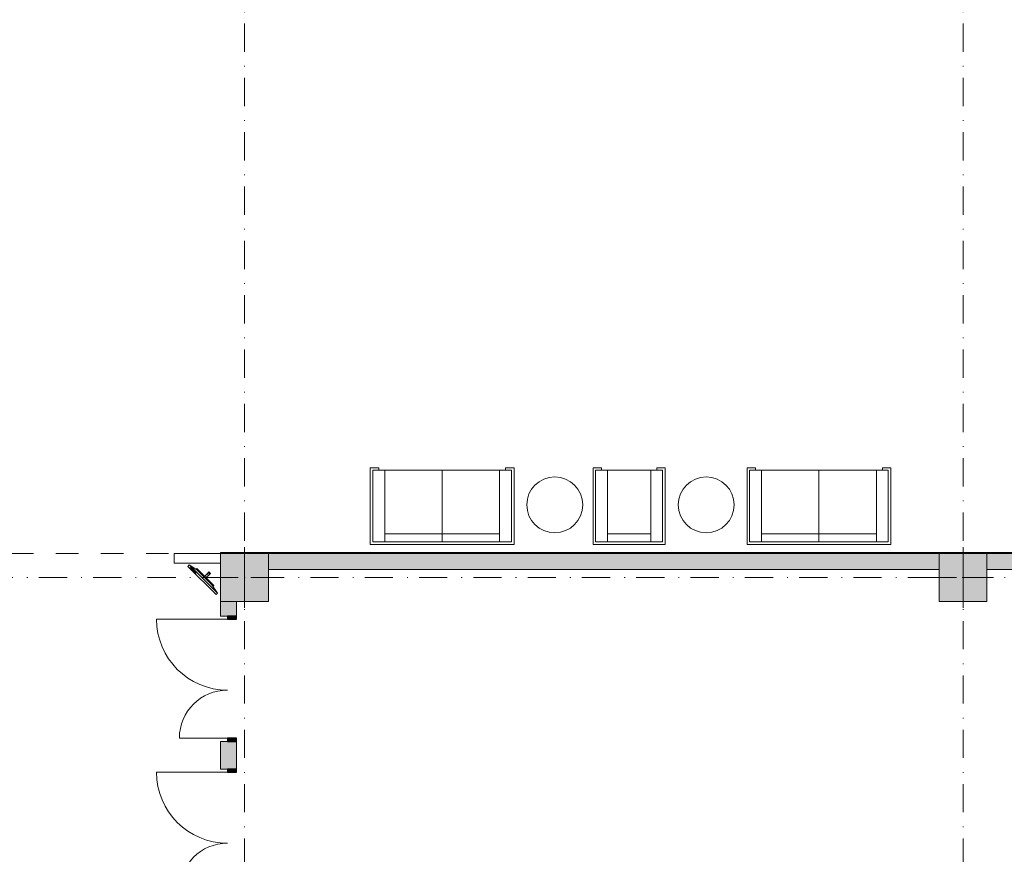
# Model space of a CAD drawing. Header units: millimetres. Extents: x 0 to 1184, y 0 to 836.
# Tile 6 of 241: x 143 to 267, y 235 to 339. Entities that reach past the tile are written whole.
import ezdxf
from ezdxf.xclip import XClip

# ---------------------------------------------------------------- set-up
doc = ezdxf.new("R2010")
doc.units = ezdxf.units.MM
doc.header["$MEASUREMENT"] = 0
doc.header["$XCLIPFRAME"] = 0
doc.linetypes.add('Штриховая', pattern=[5.644444, 2.822222, -2.822222])
doc.linetypes.add('Штрихпунктирная', pattern=[6.702778, 3.527778, -1.763889, 0, -1.411111])
for name, color, linetype in [('Интерьер - Мебель', 7, 'Continuous'), ('Конструктив - ГКЛ', 7, 'Continuous'), ('Конструктив - Колонны', 7, 'Continuous'), ('Конструктив - Стены Внутр сущ.', 7, 'Continuous'), ('Элемент Модели - Зона', 7, 'Continuous'), ('Элемент Модели - Оси', 7, 'Continuous')]:
    doc.layers.add(name, color=color, linetype=linetype)

# ---------------------------------------------------------------- blocks, each defined once
blk = doc.blocks.new('Чертеж_4_4', base_point=(-278.48, 89.56))
at = {"layer": 'Конструктив - ГКЛ', "linetype": 'Continuous', "lineweight": 0, "true_color": 0x000000}
blk.add_hatch(color=18, dxfattribs=at).paths.add_polyline_path([(168.52, 272.68), (168.52, 272.56), (399.22, 272.56), (399.22, 272.68)])
at = {"layer": 'Конструктив - Колонны', "linetype": 'Continuous', "lineweight": 0, "true_color": 0x000000}
for points in [[(168.52, 266.56), (174.52, 266.56), (174.52, 272.56), (168.52, 272.56)], [(258.52, 266.56), (264.52, 266.56), (264.52, 272.56), (258.52, 272.56)]]:
    blk.add_hatch(color=18, dxfattribs=at).paths.add_polyline_path(points)
at = {"layer": 'Конструктив - Стены Внутр сущ.', "linetype": 'Continuous', "lineweight": 0, "true_color": 0x000000}
for points in [[(174.52, 270.56), (258.52, 270.56), (258.52, 272.56), (174.52, 272.56)], [(264.52, 272.56), (264.52, 270.56), (348.52, 270.56), (348.52, 272.56)], [(170.52, 266.56), (168.52, 266.56), (168.52, 264.74), (170.52, 264.74)], [(169.37, 264.74), (169.37, 264.34), (170.52, 264.34), (170.52, 264.74)], [(170.52, 249.04), (170.52, 249.44), (169.37, 249.44), (169.37, 249.04)], [(170.52, 249.04), (168.52, 249.04), (168.52, 245.57), (170.52, 245.57)], [(169.37, 245.57), (169.37, 245.17), (170.52, 245.17), (170.52, 245.57)]]:
    blk.add_hatch(color=18, dxfattribs=at).paths.add_polyline_path(points)
at = {"layer": 'Интерьер - Мебель', "color": 7, "linetype": 'Continuous', "lineweight": 15}
for p, q in [((187.27, 283.31), (187.27, 273.71)), ((187.27, 283.31), (188.32, 283.31)), ((204.97, 283.01), (187.57, 283.01)), ((187.57, 283.01), (187.57, 274.01)), ((188.32, 283.31), (188.32, 283.01)), ((189.07, 283.01), (189.07, 274.01)), ((196.27, 283.01), (196.27, 274.01)), ((203.47, 283.01), (203.47, 274.01)), ((205.27, 283.31), (204.22, 283.31)), ((204.22, 283.31), (204.22, 283.01)), ((204.97, 274.01), (204.97, 283.01)), ((205.27, 283.31), (205.27, 273.71)), ((215.19, 283.31), (215.19, 273.71)), ((215.19, 283.31), (216.24, 283.31)), ((223.89, 283.01), (215.49, 283.01)), ((215.49, 283.01), (215.49, 274.01)), ((216.24, 283.31), (216.24, 283.01)), ((216.99, 283.01), (216.99, 274.01)), ((222.39, 283.01), (222.39, 274.01)), ((224.19, 283.31), (223.14, 283.31)), ((223.14, 283.31), (223.14, 283.01)), ((223.89, 274.01), (223.89, 283.01)), ((224.19, 283.31), (224.19, 273.71)), ((234.46, 283.31), (234.46, 273.71)), ((234.46, 283.31), (235.51, 283.31)), ((252.16, 283.01), (234.76, 283.01)), ((234.76, 283.01), (234.76, 274.01)), ((235.51, 283.31), (235.51, 283.01)), ((236.26, 283.01), (236.26, 274.01)), ((243.46, 283.01), (243.46, 274.01)), ((250.66, 283.01), (250.66, 274.01)), ((252.46, 283.31), (251.41, 283.31)), ((251.41, 283.31), (251.41, 283.01)), ((252.16, 274.01), (252.16, 283.01)), ((252.46, 283.31), (252.46, 273.71)), ((187.57, 274.01), (204.97, 274.01)), ((203.47, 275.01), (189.07, 275.01)), ((215.49, 274.01), (223.89, 274.01)), ((222.39, 275.01), (216.99, 275.01)), ((234.76, 274.01), (252.16, 274.01)), ((250.66, 275.01), (236.26, 275.01)), ((205.27, 273.71), (187.27, 273.71)), ((224.19, 273.71), (215.19, 273.71)), ((252.46, 273.71), (234.46, 273.71)), ((168.11, 267.59), (164.58, 271.13)), ((164.75, 270.83), (164.71, 270.79)), ((164.71, 270.79), (164.94, 270.55)), ((164.99, 270.6), (164.75, 270.83)), ((164.94, 270.55), (164.99, 270.6)), ((165.05, 270.54), (165, 270.49)), ((165, 270.49), (165.24, 270.26)), ((165.28, 270.3), (165.05, 270.54)), ((165.24, 270.26), (165.28, 270.3)), ((165.34, 270.24), (165.3, 270.2)), ((165.3, 270.2), (165.41, 270.08)), ((165.46, 270.13), (165.34, 270.24)), ((165.41, 270.08), (165.46, 270.13))]:
    blk.add_line(p, q, dxfattribs=at)
at = {"layer": 'Интерьер - Мебель', "color": 7, "linetype": 'Continuous', "lineweight": 15, "flags": 128}
for points in [[(210.37, 275.16, 1), (210.37, 282.16, 1)], [(229.35, 275.16, 1), (229.35, 282.16, 1)]]:
    blk.add_lwpolyline(points, format="xyb", close=True, dxfattribs=at)
for points in [[(167.94, 267.42), (164.4, 270.95), (164.58, 271.13), (165.64, 270.42), (167.41, 268.66), (168.11, 267.59)], [(167.58, 268.48), (165.46, 270.6), (165.53, 270.67), (167.65, 268.55)], [(166.68, 269.52), (166.5, 269.7), (166.98, 270.18), (167.16, 270)], [(167.18, 269.98), (166.96, 270.19), (167.03, 270.26), (167.25, 270.05)]]:
    blk.add_lwpolyline(points, close=True, dxfattribs=at)
at = {"layer": 'Интерьер - Мебель', "color": 7, "linetype": 'Continuous', "lineweight": 15}
blk.add_arc((166.83, 269.85), 0.125, 315, 135, dxfattribs=at)
at = {"layer": 'Конструктив - ГКЛ', "color": 251, "linetype": 'Continuous', "lineweight": 20, "true_color": 0x575757, "flags": 128}
for points in [[(399.22, 272.68), (168.52, 272.68)], [(174.52, 272.56), (258.52, 272.56)], [(264.52, 272.56), (348.52, 272.56)]]:
    blk.add_lwpolyline(points, dxfattribs=at)
at = {"layer": 'Конструктив - ГКЛ', "color": 251, "linetype": 'Continuous', "lineweight": 5, "true_color": 0x575757, "flags": 128}
blk.add_lwpolyline([(168.52, 272.56), (168.52, 272.68)], dxfattribs=at)
at = {"layer": 'Конструктив - ГКЛ', "color": 251, "linetype": 'Continuous', "lineweight": 15, "true_color": 0x575757, "flags": 128}
for points in [[(168.52, 272.56), (162.69, 272.56)], [(162.69, 272.56), (162.69, 271.36)], [(162.69, 271.36), (168.47, 271.36)]]:
    blk.add_lwpolyline(points, dxfattribs=at)
at = {"layer": 'Конструктив - Колонны', "color": 251, "linetype": 'Continuous', "lineweight": 5, "true_color": 0x575757}
for p, q in [((171.52, 270.36), (171.52, 273.36)), ((261.52, 270.36), (261.52, 273.36)), ((170.72, 269.56), (167.72, 269.56)), ((172.32, 269.56), (175.32, 269.56)), ((260.72, 269.56), (257.72, 269.56)), ((262.32, 269.56), (265.32, 269.56)), ((171.52, 268.76), (171.52, 265.76)), ((261.52, 268.76), (261.52, 265.76))]:
    blk.add_line(p, q, dxfattribs=at)
at = {"layer": 'Конструктив - Колонны', "color": 251, "linetype": 'Continuous', "lineweight": 15, "true_color": 0x575757, "flags": 128}
for points in [[(168.52, 266.56), (174.52, 266.56), (174.52, 272.56), (168.52, 272.56)], [(258.52, 266.56), (264.52, 266.56), (264.52, 272.56), (258.52, 272.56)]]:
    blk.add_lwpolyline(points, close=True, dxfattribs=at)
at = {"layer": 'Конструктив - Колонны', "color": 251, "linetype": 'Continuous', "lineweight": 5, "true_color": 0x575757}
for p in [(171.52, 269.56), (261.52, 269.56)]:
    blk.add_point(p, dxfattribs=at)
at = {"layer": 'Конструктив - Стены Внутр сущ.', "color": 251, "linetype": 'Continuous', "lineweight": 15, "true_color": 0x575757}
for p, q in [((169.37, 264.34), (160.49, 264.34)), ((169.37, 249.44), (163.35, 249.44)), ((169.37, 245.17), (160.49, 245.17))]:
    blk.add_line(p, q, dxfattribs=at)
at = {"layer": 'Конструктив - Стены Внутр сущ.', "color": 251, "linetype": 'Continuous', "lineweight": 20, "true_color": 0x575757}
for p, q in [((168.52, 264.74), (168.52, 265.11)), ((168.52, 264.74), (168.52, 265.11)), ((168.52, 264.74), (168.52, 265.11)), ((169.37, 264.74), (168.52, 264.74)), ((169.37, 264.74), (168.52, 264.74)), ((169.37, 264.74), (168.52, 264.74)), ((170.52, 264.74), (169.37, 264.74)), ((170.52, 264.74), (169.37, 264.74)), ((170.52, 264.74), (169.37, 264.74)), ((170.52, 264.74), (170.52, 265.11)), ((170.52, 264.74), (170.52, 265.11)), ((170.52, 264.74), (170.52, 265.11)), ((168.52, 249.04), (168.52, 248.67)), ((169.37, 249.04), (168.52, 249.04)), ((169.37, 249.04), (168.52, 249.04)), ((169.37, 249.04), (168.52, 249.04)), ((168.52, 249.04), (168.52, 248.67)), ((168.52, 249.04), (168.52, 248.67)), ((170.52, 249.04), (169.37, 249.04)), ((170.52, 249.04), (169.37, 249.04)), ((170.52, 249.04), (169.37, 249.04)), ((170.52, 249.04), (170.52, 248.67)), ((170.52, 249.04), (170.52, 248.67)), ((170.52, 249.04), (170.52, 248.67)), ((168.52, 245.57), (168.52, 245.94)), ((168.52, 245.57), (168.52, 245.94)), ((168.52, 245.57), (168.52, 245.94)), ((169.37, 245.57), (168.52, 245.57)), ((169.37, 245.57), (168.52, 245.57)), ((169.37, 245.57), (168.52, 245.57)), ((170.52, 245.57), (169.37, 245.57)), ((170.52, 245.57), (169.37, 245.57)), ((170.52, 245.57), (169.37, 245.57)), ((170.52, 245.57), (170.52, 245.94)), ((170.52, 245.57), (170.52, 245.94)), ((170.52, 245.57), (170.52, 245.94))]:
    blk.add_line(p, q, dxfattribs=at)
at = {"layer": 'Конструктив - Стены Внутр сущ.', "color": 251, "linetype": 'Continuous', "lineweight": 30, "true_color": 0x575757}
for p, q in [((169.37, 264.74), (169.37, 264.34)), ((170.52, 264.74), (169.37, 264.74)), ((169.37, 264.34), (170.52, 264.34)), ((170.52, 264.34), (170.52, 264.74)), ((170.52, 249.44), (169.37, 249.44)), ((169.37, 249.44), (169.37, 249.04)), ((170.52, 249.04), (170.52, 249.44)), ((169.37, 249.04), (170.52, 249.04)), ((169.37, 245.57), (169.37, 245.17)), ((170.52, 245.57), (169.37, 245.57)), ((170.52, 245.17), (170.52, 245.57)), ((169.37, 245.17), (170.52, 245.17))]:
    blk.add_line(p, q, dxfattribs=at)
at = {"layer": 'Конструктив - Стены Внутр сущ.', "color": 251, "linetype": 'Continuous', "lineweight": 20, "true_color": 0x575757, "flags": 128}
for points in [[(258.52, 272.56), (174.52, 272.56)], [(348.52, 272.56), (264.52, 272.56)], [(174.52, 270.56), (258.52, 270.56)], [(264.52, 270.56), (348.52, 270.56)], [(168.52, 266.56), (168.52, 264.74)], [(170.52, 264.74), (170.52, 266.56)], [(168.52, 249.04), (168.52, 245.57)], [(170.52, 245.57), (170.52, 249.04)]]:
    blk.add_lwpolyline(points, dxfattribs=at)
at = {"layer": 'Конструктив - Стены Внутр сущ.', "color": 251, "linetype": 'Continuous', "lineweight": 5, "true_color": 0x575757}
for centre, radius, start, end in [((169.37, 264.34), 8.88, 180, 270), ((169.37, 249.44), 6.02, 90, 180), ((169.37, 245.17), 8.88, 180, 270), ((169.37, 230.27), 6.02, 90, 180)]:
    blk.add_arc(centre, radius, start, end, dxfattribs=at)
at = {"layer": 'Элемент Модели - Зона', "color": 7, "linetype": 'Штриховая', "lineweight": 15, "flags": 128}
blk.add_lwpolyline([(83.02, 364.94), (82.62, 364.94), (82.62, 272.56), (174.52, 272.56), (399.57, 272.56), (399.57, 320.39), (438.38, 359.21), (438.52, 359.06), (438.72, 359.06), (438.72, 359.26), (438.32, 359.26), (438.32, 359.9), (399.57, 398.65), (399.57, 426.46), (378.07, 426.46), (378.07, 450.36), (354.52, 450.36), (354.52, 446.56), (348.52, 446.56), (348.52, 450.36), (264.52, 450.36), (264.52, 446.56), (263.97, 446.56), (263.97, 435.54), (228.34, 399.92), (174.52, 399.92), (174.52, 366.06), (174.52, 364.94), (174.52, 360.06), (168.52, 360.06), (168.52, 364.94), (89.02, 364.94), (89.02, 360.06), (83.02, 360.06)], close=True, dxfattribs=at)
at = {"layer": 'Элемент Модели - Оси', "color": 7, "linetype": 'Штрихпунктирная', "lineweight": 15}
for p, q in [((171.52, 828.73), (171.52, 151.77)), ((261.52, 828.73), (261.52, 151.77)), ((57.32, 269.56), (1181.05, 269.56))]:
    blk.add_line(p, q, dxfattribs=at)

msp = doc.modelspace()

# ---------------------------------------------------------------- block references
at = {"color": 161, "linetype": 'Continuous', "lineweight": 40, "true_color": 0x83aefe}
ref = msp.add_blockref('Чертеж_4_4', (-278.48, 89.56), dxfattribs=at)
XClip(ref).set_block_clipping_path([(57.3201676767, 151.7660533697), (1181.0522393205, 828.727105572)])

doc.saveas('drawing.dxf')
